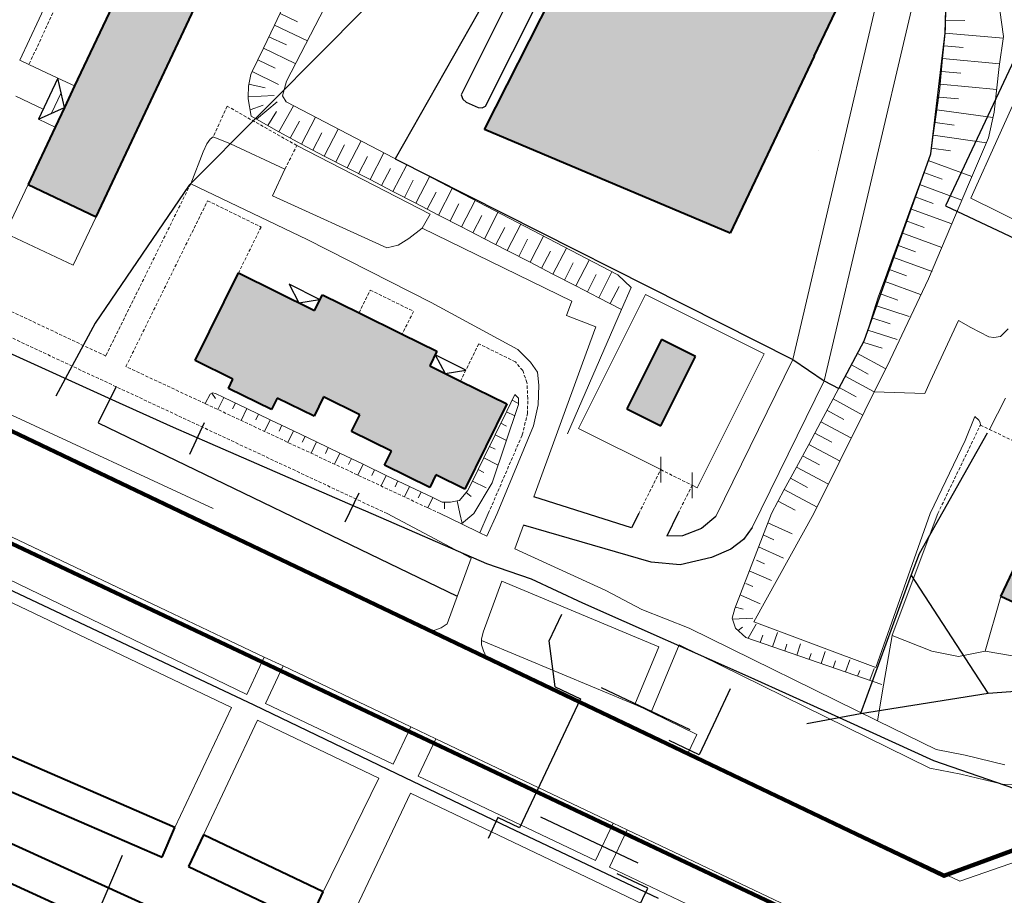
# Model space of a CAD drawing. Extents: x 13 to 4138, y -4831 to -1000.
# Tile 82 of 203: x 2343 to 2496, y -3059 to -2923. Entities that reach past the tile are written whole.
import ezdxf

# ---------------------------------------------------------------- set-up
doc = ezdxf.new("R2010")
doc.units = 0
doc.header["$MEASUREMENT"] = 0
doc.linetypes.add('DASHED', pattern=[0.75, 0.5, -0.25])
for name, color, linetype in [('11', 7, 'CONTINUOUS'), ('24', 7, 'CONTINUOUS'), ('37', 7, 'CONTINUOUS'), ('40', 7, 'CONTINUOUS'), ('6', 7, 'CONTINUOUS'), ('7', 7, 'CONTINUOUS'), ('границы команд_1', 10, 'CONTINUOUS'), ('ДЕТСКИЕ_ПЛОЩАДКИ', 6, 'CONTINUOUS'), ('ЛЕСТНИЦЫ', 6, 'CONTINUOUS'), ('ПЕШЕХОДНЫЕ_ДОРОЖКИ', 3, 'CONTINUOUS'), ('ТРОПЫ', 32, 'CONTINUOUS'), ('ТРОТУАРЫ', 7, 'CONTINUOUS')]:
    doc.layers.add(name, color=color, linetype=linetype)
for name, color, linetype, lineweight in [('заборы', 5, 'CONTINUOUS', 30), ('заливки дома', 90, 'CONTINUOUS', 40), ('подъезды', 6, 'CONTINUOUS', 40)]:
    doc.layers.add(name, color=color, linetype=linetype, lineweight=lineweight)

msp = doc.modelspace()

# ---------------------------------------------------------------- hatches: boundary and pattern name
at = {"layer": 'заливки дома', "lineweight": 30}
h = msp.add_hatch(color=8, dxfattribs=at)
h.dxf.hatch_style = 1
h.paths.add_polyline_path([(2481.35, -2787.7), (2479.9, -2790.89), (2478.24, -2794.54), (2495.53, -2802.4), (2498.64, -2795.55)])
h.paths.add_polyline_path([(2469.68, -2827.54), (2466.55, -2826.08), (2466.55, -2826.08), (2466.55, -2826.08), (2463.2, -2824.52), (2449.2, -2817.99), (2445.92, -2816.47), (2442.72, -2814.98), (2428.76, -2808.47), (2425.47, -2806.93), (2422.28, -2805.45), (2413.6, -2801.4), (2408.53, -2812.28), (2469.95, -2840.91), (2475.03, -2830.03)])
h.paths.add_polyline_path([(2488.78, -2881.62), (2479.49, -2876.51), (2475.15, -2874.12), (2470.14, -2871.54), (2454.1, -2863.26), (2414.98, -2940.35), (2453.18, -2956.42), (2466.26, -2928.92)])
h.paths.add_polyline_path([(2577.3, -2893.9), (2576.08, -2893.3), (2579.23, -2886.86), (2580.02, -2887.25), (2580.51, -2886.25), (2583.13, -2880.89), (2585.58, -2875.9), (2584.12, -2875.18), (2586.93, -2869.43), (2587.97, -2869.94), (2591.07, -2863.61), (2580.14, -2858.26), (2576.9, -2864.89), (2575.89, -2864.39), (2570.41, -2875.6), (2567.85, -2880.84), (2565.09, -2886.49), (2566.66, -2887.26), (2560.41, -2900.05), (2559.23, -2899.47), (2556, -2906.08), (2553.86, -2910.46), (2548.28, -2921.88), (2549.73, -2922.59), (2546.55, -2929.11), (2558.28, -2934.84), (2561.15, -2928.97), (2559.57, -2928.2), (2562.3, -2922.62), (2563.39, -2923.16), (2566.8, -2916.2), (2569.14, -2911.4), (2567.68, -2910.68), (2568.04, -2909.95), (2570.58, -2904.76), (2571.72, -2905.32)])
h.paths.add_polyline_path([(2520.45, -2910.28), (2507.53, -2904.09), (2501.77, -2916.1), (2514.69, -2922.29)])
h.paths.add_polyline_path([(2521.48, -2893.27), (2514.25, -2890.09), (2510.89, -2897.09), (2518.51, -2900.31)])
h.paths.add_polyline_path([(2531.05, -2966.03), (2534.2, -2959.49), (2533.12, -2958.96), (2535.86, -2953.26), (2536.77, -2953.7), (2539.58, -2947.87), (2528.76, -2942.66), (2527.93, -2942.26), (2524.6, -2949.17), (2523.76, -2948.76), (2518.25, -2960.21), (2515.61, -2965.69), (2513.2, -2970.69), (2514.83, -2971.48), (2508.95, -2983.69), (2507.78, -2983.13), (2505.98, -2986.87), (2503.6, -2991.8), (2499.66, -3000), (2516.36, -3000), (2518.45, -2995.67), (2518.66, -2995.23), (2517, -2994.43), (2519.87, -2988.47), (2520.68, -2988.86), (2526.32, -2977.18), (2525.11, -2976.6), (2527.2, -2972.27), (2527.97, -2970.66), (2528.66, -2970.99)])
h.paths.add_polyline_path([(2511.95, -3006.57), (2513.04, -3007.08), (2515.89, -3000.99), (2516.36, -3000), (2499.66, -3000), (2497.14, -3005.36), (2498.5, -3006), (2495.27, -3012.88), (2507.6, -3018.67), (2510.32, -3012.87), (2509.23, -3012.36)])
h.paths.add_polyline_path([(2418.47, -2982.95), (2411.27, -2979.4), (2406.5, -2977.05), (2407.62, -2974.78), (2402.22, -2972.12), (2395.51, -2968.81), (2389.8, -2966), (2388.59, -2968.45), (2376.76, -2962.61), (2370.05, -2976.22), (2375.91, -2979.1), (2375.2, -2980.54), (2381.89, -2983.84), (2382.78, -2982.05), (2388.52, -2984.88), (2390, -2981.88), (2395.63, -2984.66), (2394.35, -2987.25), (2400.53, -2990.3), (2399.46, -2992.46), (2406.49, -2995.93), (2407.45, -2993.98), (2411.94, -2996.19)])
h.paths.add_polyline_path([(2402.58, -2852.22), (2392, -2847.23), (2389.55, -2852.42), (2387.98, -2855.75), (2386.54, -2858.8), (2379.82, -2873.05), (2378.32, -2876.23), (2376.82, -2879.43), (2370.2, -2893.47), (2368.65, -2896.75), (2368.65, -2896.75), (2368.65, -2896.75), (2367.19, -2899.85), (2360.66, -2913.71), (2359.15, -2916.9), (2357.64, -2920.09), (2351.29, -2933.57), (2349.73, -2936.89), (2348.28, -2939.95), (2344.07, -2948.9), (2354.64, -2953.89)])
h.paths.add_polyline_path([(2045.07, -2478.55), (2022.92, -2467.73), (2020.35, -2473.13), (2000, -2463.46), (1997.68, -2462.41), (1990.39, -2459.09), (1987.27, -2457.67), (1981.38, -2454.99), (1979.07, -2460.16), (1971.24, -2477.63), (1977.98, -2480.73), (1979.96, -2481.64), (1989.07, -2485.83), (1990.92, -2486.68), (2000, -2490.85), (2009.88, -2495.38), (2014.57, -2497.53), (2032.2, -2505.61)])
h.paths.add_polyline_path([(2000, -2457.31), (2000, -2456.54), (1993.18, -2453.2), (1990.39, -2459.09), (1997.68, -2462.41)])
h.paths.add_polyline_path([(2047.27, -2423.21), (2034.88, -2417.27), (2029.43, -2428.63), (2041.81, -2434.57), (2045.26, -2427.39)])
h.paths.add_polyline_path([(2036.71, -2413.47), (2034.88, -2417.27), (2047.27, -2423.21), (2049.09, -2419.42)])
h.paths.add_polyline_path([(2029.43, -2428.63), (2027.6, -2432.44), (2039.98, -2438.38), (2041.81, -2434.57)])
h.paths.add_polyline_path([(2049.73, -2429.54), (2045.26, -2427.39), (2041.81, -2434.57), (2046.28, -2436.72)])
h.paths.add_polyline_path([(2034.28, -2397.78), (2032.69, -2397.04), (2026.65, -2394.22), (2032.97, -2380.71), (2018.91, -2374.13), (2010.91, -2391.24), (2019.1, -2395.07), (2005.08, -2425.04), (2010, -2427.34), (2015.39, -2429.86), (2018.57, -2431.35), (2025.37, -2416.81)])
h.paths.add_polyline_path([(2040.62, -2384.28), (2032.97, -2380.71), (2026.65, -2394.22), (2032.69, -2397.04), (2034.56, -2393.05), (2036.17, -2393.81)])
h.paths.add_polyline_path([(2035.12, -2376.12), (2021.05, -2369.55), (2018.91, -2374.13), (2032.97, -2380.71)])
h.paths.add_polyline_path([(2029.35, -2418.69), (2025.37, -2416.81), (2018.57, -2431.35), (2021.15, -2432.57), (2023.29, -2428.05), (2024.61, -2428.68)])
h.paths.add_polyline_path([(2010, -2427.34), (2008.62, -2430.21), (2013.99, -2432.78), (2015.39, -2429.86)])
h.paths.add_polyline_path([(1998.38, -2421.79), (1999.05, -2420.34), (1970.56, -2407.09), (1962.39, -2424.65), (1978.9, -2432.33), (1982.25, -2433.88), (1990.89, -2437.9)])
h.paths.add_polyline_path([(1978.9, -2432.33), (1977.39, -2435.22), (1980.73, -2436.75), (1982.25, -2433.88)], flags=17)
h.paths.add_polyline_path([(1959.97, -2416.27), (1946.3, -2409.91), (1938.1, -2427.69), (1944.8, -2430.78), (1939.22, -2442.86), (1936.97, -2447.73), (1936.09, -2449.66), (1931.58, -2459.43), (1933.98, -2460.54), (1941.82, -2464.15), (1945.4, -2465.8), (1955.92, -2443), (1960.51, -2433.05), (1957.7, -2431.75), (1953.21, -2429.68)])
h.paths.add_polyline_path([(1941.82, -2464.15), (1933.98, -2460.54), (1932.63, -2463.15), (1931.19, -2462.52), (1929.45, -2466.28), (1938.17, -2470.3), (1942.31, -2472.14), (1944.06, -2468.45), (1940.58, -2466.83)])
h.paths.add_polyline_path([(1959.52, -2444.88), (1955.92, -2443), (1945.4, -2465.8), (1949.91, -2467.75)])
h.paths.add_polyline_path([(1964.24, -2418.09), (1959.97, -2416.27), (1953.21, -2429.68), (1957.7, -2431.75)])
h.paths.add_polyline_path([(2014.6, -2330.54), (2008.76, -2327.6), (2006.11, -2332.88), (2000.21, -2329.92), (2000, -2330.36), (1999.34, -2331.73), (1989.16, -2327.24), (1986.59, -2332.39), (1989.47, -2333.8), (1985.26, -2342.23), (1992.73, -2345.6), (1995.43, -2346.82), (1998.12, -2348.03), (2000, -2348.88), (2006.38, -2351.97), (2008.28, -2352.88), (2010.52, -2348.43), (2012.64, -2344.19), (2042.16, -2359.01), (2044.95, -2353.44), (2041.82, -2351.86), (2044.9, -2345.73)])
h.paths.add_polyline_path([(2012.64, -2344.19), (2010.52, -2348.43), (2033.63, -2360.12), (2032.92, -2361.53), (2039.26, -2364.74), (2042.16, -2359.01)])
h.paths.add_polyline_path([(2047.7, -2354.82), (2046.43, -2354.18), (2044.95, -2353.44), (2042.16, -2359.01), (2044.91, -2360.39)])
h.paths.add_polyline_path([(2447.81, -2975.59), (2442.53, -2972.96), (2437.15, -2983.73), (2442.43, -2986.36)])

# ---------------------------------------------------------------- linework, layer by layer
at = {"layer": '11', "color": 253, "linetype": 'Continuous', "lineweight": 40}
for p, q in [((2414.98, -2940.35), (2454.1, -2863.26)), ((2466.26, -2928.92), (2453.18, -2956.42)), ((2453.18, -2956.42), (2414.98, -2940.35))]:
    msp.add_line(p, q, dxfattribs=at)
at = {"layer": '11', "color": 253, "linetype": 'Continuous', "lineweight": 0}
for p, q in [((2437.8, -2964.88), (2436.32, -2968.29)), ((2429.62, -2986.78), (2440.02, -2965.96)), ((2440.02, -2965.96), (2458.46, -2975.17)), ((2427.89, -2987.62), (2436.32, -2968.29)), ((2458.46, -2975.17), (2448.06, -2995.99)), ((2466.21, -3000), (2478.07, -2976.13)), ((2484.29, -2979.46), (2483.42, -2981.34)), ((2442.39, -2993.16), (2429.62, -2986.78)), ((2489.71, -2988.65), (2484.26, -3000)), ((2442.39, -2995.16), (2442.39, -2991.16)), ((2447.27, -2997.6), (2447.27, -2993.6)), ((2448.06, -2995.99), (2447.27, -2995.6)), ((2456.86, -3016.8), (2466.21, -3000)), ((2484.26, -3000), (2475.81, -3023.92)), ((2475.81, -3023.92), (2456.86, -3016.8))]:
    msp.add_line(p, q, dxfattribs=at)
at = {"layer": '24', "color": 253, "linetype": 'Continuous', "lineweight": 0}
for p, q in [((2380.58, -2848.37), (2342.8, -2929.58)), ((2342.8, -2929.58), (2344.2, -2930.24)), ((2344.2, -2930.24), (2348.7, -2932.33)), ((2342.17, -2935.14), (2346.4, -2937.16)), ((2371.84, -2942.57), (2371.26, -2943.8)), ((2372.35, -2941.85), (2371.84, -2942.57)), ((2372.85, -2941.49), (2372.35, -2941.85)), ((2375.51, -2942.58), (2372.85, -2941.49)), ((2383.98, -2946.49), (2375.51, -2942.58)), ((2371.26, -2943.8), (2369.34, -2948.76)), ((2382.03, -2950.61), (2383.98, -2946.49)), ((2369.34, -2948.76), (2387.45, -2957.4)), ((2399.83, -2958.72), (2382.03, -2950.61)), ((2405.32, -2955.68), (2403.23, -2957.27)), ((2428.6, -2967.02), (2405.32, -2955.68)), ((2387.45, -2957.4), (2406.7, -2967.18)), ((2403.23, -2957.27), (2401.56, -2958.28)), ((2401.56, -2958.28), (2399.83, -2958.72)), ((2406.7, -2967.18), (2420.16, -2974.51)), ((2427.73, -2969.2), (2428.6, -2967.02)), ((2432.29, -2971.01), (2427.73, -2969.2)), ((2430.24, -2976.63), (2432.29, -2971.01)), ((2493.37, -2972.55), (2490.59, -2971.08)), ((2496.41, -2971.32), (2495.18, -2972.48)), ((2494.16, -2972.63), (2493.37, -2972.55)), ((2495.18, -2972.48), (2494.16, -2972.63)), ((2420.16, -2974.51), (2422.17, -2976.45)), ((2422.17, -2976.45), (2423.25, -2978.04)), ((2422.66, -2997.39), (2430.24, -2976.63)), ((2322.2, -2978.4), (2368.15, -3000)), ((2423.25, -2978.04), (2423.47, -2980.07)), ((2423.47, -2980.07), (2423.32, -2983.11)), ((2495.99, -2982.06), (2493.47, -2986.92)), ((2423.32, -2983.11), (2422.6, -2986.37)), ((2491.22, -2984.94), (2491.83, -2985.49)), ((2491.83, -2985.49), (2492.05, -2985.85)), ((2422.6, -2986.37), (2416.98, -3000)), ((2492.05, -2985.85), (2492.07, -2986.25)), ((2319.88, -3000), (2378.04, -3028.11)), ((2333.91, -3000), (2380.78, -3022.29)), ((2368.15, -3000), (2406.72, -3018.29)), ((2412.92, -3006.9), (2399.87, -3000)), ((2411.44, -3001.61), (2408.11, -3000)), ((2415.59, -3000), (2414.27, -3002.99)), ((2415.38, -3003.52), (2416.98, -3000)), ((2485.45, -3000), (2478.39, -3018.86)), ((2414.27, -3002.99), (2411.44, -3001.61)), ((2421.06, -3001.79), (2419.71, -3005.49)), ((2415.38, -3003.52), (2414.27, -3002.99)), ((2323.76, -3005.34), (2375.66, -3030.13)), ((2433.87, -3011.93), (2419.71, -3005.49)), ((2412.92, -3006.9), (2409.21, -3017.12)), ((2417.68, -3010.51), (2414.8, -3018.43)), ((2442.11, -3020.72), (2417.68, -3010.51)), ((2433.87, -3011.93), (2439.47, -3014.88)), ((2495.27, -3012.88), (2492.83, -3021.36)), ((2446.8, -3017.81), (2439.47, -3014.88)), ((2408.26, -3017.76), (2406.72, -3018.29)), ((2409.21, -3017.12), (2408.26, -3017.76)), ((2414.8, -3018.43), (2414.53, -3019.52)), ((2476.06, -3032.17), (2446.8, -3017.81)), ((2478.38, -3018.96), (2477.03, -3026.63)), ((2478.39, -3018.86), (2478.38, -3018.96)), ((2414.53, -3019.52), (2414.53, -3019.71)), ((2438.37, -3029.67), (2414.53, -3019.71)), ((2414.53, -3019.71), (2414.53, -3020.36)), ((2414.53, -3020.36), (2414.84, -3021.32)), ((2438.37, -3029.67), (2442.11, -3020.72)), ((2440.9, -3030.82), (2445.25, -3020.39)), ((2484.22, -3039.52), (2445.25, -3020.39)), ((2380.78, -3022.29), (2378.04, -3028.11)), ((2380.78, -3022.29), (2383.69, -3023.67)), ((2414.84, -3021.32), (2415.32, -3022.36)), ((2415.32, -3022.36), (2446.68, -3037.17)), ((2492.83, -3021.36), (2504.02, -3023.34)), ((2383.69, -3023.67), (2380.95, -3029.49)), ((2383.69, -3023.67), (2403.57, -3033.13)), ((2477.03, -3026.63), (2476.06, -3032.17)), ((2380.95, -3029.49), (2400.83, -3038.94)), ((2439.68, -3030.22), (2438.37, -3029.67)), ((2375.66, -3030.13), (2366.89, -3048.75)), ((2440.9, -3030.82), (2439.68, -3030.22)), ((2448.03, -3034.32), (2440.9, -3030.82)), ((2379.74, -3032.08), (2371.34, -3049.91)), ((2379.74, -3032.08), (2398.59, -3041.08)), ((2485.2, -3036.65), (2476.06, -3032.17)), ((2403.57, -3033.13), (2400.83, -3038.94)), ((2403.57, -3033.13), (2407.46, -3034.98)), ((2446.68, -3037.17), (2448.03, -3034.32)), ((2407.46, -3034.98), (2404.72, -3040.79)), ((2407.46, -3034.98), (2435.02, -3048.09)), ((2446.68, -3037.17), (2488.9, -3057.11)), ((2489.69, -3037.55), (2485.2, -3036.65)), ((2495.9, -3039.01), (2489.69, -3037.55)), ((2489.05, -3040.48), (2484.22, -3039.52)), ((2495.52, -3042.01), (2489.05, -3040.48)), ((2398.59, -3041.08), (2389.95, -3058.77)), ((2404.72, -3040.79), (2432.26, -3053.89)), ((2505.28, -3042.2), (2495.52, -3042.01)), ((2403.49, -3043.42), (2395.08, -3061.26)), ((2403.49, -3043.42), (2433.16, -3057.59)), ((2432.26, -3053.89), (2435.02, -3048.09)), ((2435.02, -3048.09), (2437.19, -3049.11)), ((2434.43, -3054.91), (2437.19, -3049.11)), ((2437.19, -3049.11), (2463.14, -3061.45)), ((2499.22, -3053.49), (2488.9, -3057.11)), ((2434.43, -3054.91), (2460.4, -3067.26)), ((2433.16, -3057.59), (2453.18, -3067.15))]:
    msp.add_line(p, q, dxfattribs=at)
at = {"layer": '24', "color": 253}
for p, q in [((2449.7, -2858.26), (2411.37, -2934.93)), ((2415.16, -2936.72), (2452.48, -2862.21)), ((2411.37, -2934.93), (2411.62, -2935.61)), ((2411.62, -2935.61), (2412.13, -2936.09)), ((2412.13, -2936.09), (2414.01, -2936.93)), ((2414.01, -2936.93), (2414.66, -2936.96)), ((2414.66, -2936.96), (2415.16, -2936.72)), ((2357.74, -2980.28), (2354.95, -2985.92)), ((2354.95, -2985.92), (2410.76, -3012.85)), ((2437.87, -3002.22), (2422.66, -2997.39)), ((2438.98, -3000), (2437.87, -3002.22)), ((2445.07, -3000), (2443.32, -3003.51)), ((2450.96, -3000.43), (2448.75, -3002.29)), ((2440.93, -3007.53), (2421.06, -3001.79)), ((2448.75, -3002.29), (2445.79, -3003.46)), ((2456.6, -3002.15), (2455.26, -3004.04)), ((2445.79, -3003.46), (2443.32, -3003.51)), ((2453.31, -3005.54), (2450.31, -3006.83)), ((2455.26, -3004.04), (2453.31, -3005.54)), ((2450.31, -3006.83), (2445.39, -3007.97)), ((2445.39, -3007.97), (2440.93, -3007.53))]:
    msp.add_line(p, q, dxfattribs=at)
at = {"layer": '24', "color": 253, "lineweight": 40}
msp.add_line((2466.26, -2928.92), (2488.78, -2881.62), dxfattribs=at)
at = {"layer": '24', "color": 251, "lineweight": 0}
for p, q in [((2462.93, -2976.07), (2479.78, -2904.18)), ((2484.64, -2907.67), (2467.79, -2979.35)), ((2494.82, -2919.67), (2495.69, -2925.87)), ((2484.29, -2979.46), (2488.65, -2969.99)), ((2488.65, -2969.99), (2490.59, -2971.08)), ((2450.96, -3000.43), (2462.93, -2976.07)), ((2467.79, -2979.35), (2456.6, -3002.15)), ((2483.42, -2981.34), (2475.59, -2981.1)), ((2489.71, -2988.65), (2491.22, -2984.94))]:
    msp.add_line(p, q, dxfattribs=at)
at = {"layer": '24', "color": 253, "linetype": 'DASHED', "lineweight": 0}
for p, q in [((2351.1, -2915.41), (2344.2, -2930.24)), ((2375.03, -2936.71), (2372.85, -2941.49)), ((2385.84, -2942.82), (2375.03, -2936.71)), ((2383.98, -2946.49), (2385.84, -2942.82)), ((2369.34, -2948.76), (2356.13, -2975.52)), ((2359.27, -2977.16), (2371.97, -2951.39)), ((2371.97, -2951.39), (2380.27, -2955.48)), ((2380.27, -2955.48), (2376.76, -2962.61)), ((2356.13, -2975.52), (2329.01, -2962.71)), ((2395.51, -2968.81), (2397.25, -2965.27)), ((2397.25, -2965.27), (2403.97, -2968.58)), ((2399.87, -3000), (2327.47, -2966.11)), ((2403.97, -2968.58), (2402.22, -2972.12)), ((2414.11, -2973.62), (2411.27, -2979.4)), ((2419.8, -2976.43), (2414.11, -2973.62)), ((2420.95, -2977.76), (2419.8, -2976.43)), ((2371.58, -2982.91), (2359.27, -2977.16)), ((2421.6, -2979.65), (2420.95, -2977.76)), ((2421.74, -2982.11), (2421.6, -2979.65)), ((2421.67, -2984.5), (2421.74, -2982.11)), ((2408.11, -3000), (2371.58, -2982.91)), ((2420.87, -2987.76), (2421.67, -2984.5)), ((2485.45, -3000), (2492.07, -2986.25)), ((2492.07, -2986.25), (2493.47, -2986.92)), ((2493.47, -2986.92), (2503.6, -2991.8)), ((2415.59, -3000), (2420.87, -2987.76)), ((2438.98, -3000), (2442.39, -2993.16)), ((2442.39, -2993.16), (2447.27, -2995.6)), ((2445.07, -3000), (2447.27, -2995.6))]:
    msp.add_line(p, q, dxfattribs=at)
at = {"layer": '37', "color": 253, "linetype": 'Continuous', "lineweight": 0}
for p, q in [((2393.42, -2915.1), (2384.23, -2932.84)), ((2382.36, -2924.11), (2384.09, -2920.5)), ((2486.66, -2924.46), (2486.7, -2921.34)), ((2383.22, -2922.3), (2385.93, -2923.6)), ((2380.64, -2927.72), (2382.36, -2924.11)), ((2382.36, -2924.11), (2387.49, -2926.56)), ((2486.67, -2923.34), (2489.67, -2923.38)), ((2381.5, -2925.91), (2384.21, -2927.2)), ((2486.21, -2929.32), (2486.58, -2925.34)), ((2486.58, -2925.34), (2486.66, -2924.46)), ((2486.58, -2925.34), (2495.65, -2926.16)), ((2495.69, -2925.87), (2495.01, -2930.53)), ((2486.39, -2927.33), (2489.38, -2927.6)), ((2378.91, -2931.32), (2380.64, -2927.72)), ((2380.64, -2927.72), (2385.57, -2930.07)), ((2379.77, -2929.52), (2382.48, -2930.81)), ((2485.85, -2933.3), (2486.21, -2929.32)), ((2486.21, -2929.32), (2495.06, -2930.13)), ((2495.01, -2930.53), (2494.22, -2937.63)), ((2378.32, -2933.62), (2378.68, -2931.8)), ((2378.68, -2931.8), (2378.91, -2931.32)), ((2378.91, -2931.32), (2382.99, -2933.32)), ((2486.03, -2931.31), (2489.02, -2931.58)), ((2378.26, -2935.23), (2378.32, -2933.62)), ((2378.38, -2933.29), (2380.92, -2933.87)), ((2384.23, -2932.84), (2383.62, -2935.12)), ((2485.79, -2933.94), (2485.85, -2933.3)), ((2485.85, -2933.3), (2494.61, -2934.1)), ((2378.26, -2935.23), (2382.32, -2935.05)), ((2383.62, -2935.12), (2384.16, -2936.03)), ((2485.32, -2937.27), (2485.79, -2933.94)), ((2378.25, -2935.57), (2378.26, -2935.23)), ((2378.75, -2938.25), (2378.25, -2935.57)), ((2378.56, -2937.25), (2380.61, -2936.53)), ((2379.57, -2938.71), (2382.79, -2936.02)), ((2383.05, -2940.68), (2385.33, -2936.64)), ((2384.16, -2936.03), (2435.71, -2962.93)), ((2485.67, -2935.29), (2488.65, -2935.57)), ((2381.31, -2939.69), (2382.68, -2937.55)), ((2484.76, -2941.23), (2485.32, -2937.27)), ((2485.32, -2937.27), (2494.03, -2938.49)), ((2494.22, -2937.63), (2493.35, -2941.61)), ((2379.57, -2938.71), (2378.75, -2938.25)), ((2383.05, -2940.68), (2379.57, -2938.71)), ((2384.8, -2941.66), (2386.27, -2939.05)), ((2386.55, -2942.62), (2388.72, -2938.41)), ((2485.04, -2939.25), (2488.01, -2939.66)), ((2385.97, -2942.32), (2383.05, -2940.68)), ((2388.32, -2943.54), (2389.7, -2940.87)), ((2390.1, -2944.45), (2392.27, -2940.26)), ((2484.36, -2944.11), (2484.76, -2941.23)), ((2484.76, -2941.23), (2493.01, -2942.39)), ((2386.55, -2942.62), (2385.97, -2942.32)), ((2390.1, -2944.45), (2386.55, -2942.62)), ((2391.88, -2945.37), (2393.26, -2942.7)), ((2393.66, -2946.29), (2395.81, -2942.11)), ((2493.35, -2941.61), (2490.24, -2948.85)), ((2397.21, -2948.12), (2399.36, -2943.96)), ((2483.98, -2945.13), (2484.36, -2944.11)), ((2484.48, -2943.21), (2487.45, -2943.63)), ((2393.66, -2946.29), (2390.1, -2944.45)), ((2395.43, -2947.2), (2396.81, -2944.54)), ((2400.77, -2949.96), (2402.91, -2945.81)), ((2482.61, -2948.89), (2483.98, -2945.13)), ((2483.98, -2945.13), (2490.76, -2947.61)), ((2397.21, -2948.12), (2393.66, -2946.29)), ((2398.99, -2949.04), (2400.37, -2946.37)), ((2483.3, -2947.01), (2486.11, -2948.04)), ((2400.77, -2949.96), (2397.21, -2948.12)), ((2402.55, -2950.87), (2403.92, -2948.21)), ((2404.32, -2951.79), (2406.45, -2947.66)), ((2481.23, -2952.64), (2482.61, -2948.89)), ((2482.61, -2948.89), (2489.2, -2951.3)), ((2490.24, -2948.85), (2484.02, -2963.52)), ((2404.32, -2951.79), (2400.77, -2949.96)), ((2406.1, -2952.71), (2407.47, -2950.04)), ((2407.88, -2953.62), (2410, -2949.51)), ((2407.88, -2953.62), (2404.32, -2951.79)), ((2409.66, -2954.54), (2411.03, -2951.87)), ((2411.43, -2955.46), (2413.54, -2951.36)), ((2481.92, -2950.77), (2484.74, -2951.8)), ((2414.99, -2957.29), (2417.09, -2953.21)), ((2479.86, -2956.4), (2481.23, -2952.64)), ((2481.23, -2952.64), (2487.64, -2954.99)), ((2411.43, -2955.46), (2407.88, -2953.62)), ((2413.21, -2956.37), (2414.59, -2953.71)), ((2480.55, -2954.52), (2483.36, -2955.55)), ((2414.99, -2957.29), (2411.43, -2955.46)), ((2416.76, -2958.21), (2418.14, -2955.54)), ((2418.54, -2959.12), (2420.64, -2955.06)), ((2478.49, -2960.16), (2479.86, -2956.4)), ((2479.86, -2956.4), (2486.07, -2958.68)), ((2418.54, -2959.12), (2414.99, -2957.29)), ((2420.32, -2960.04), (2421.7, -2957.38)), ((2422.1, -2960.96), (2424.18, -2956.91)), ((2422.1, -2960.96), (2418.54, -2959.12)), ((2423.88, -2961.88), (2425.25, -2959.21)), ((2425.65, -2962.79), (2427.73, -2958.76)), ((2479.17, -2958.28), (2481.99, -2959.31)), ((2425.65, -2962.79), (2422.1, -2960.96)), ((2427.43, -2963.71), (2428.8, -2961.04)), ((2429.21, -2964.63), (2431.28, -2960.61)), ((2477.11, -2963.91), (2478.49, -2960.16)), ((2478.49, -2960.16), (2484.6, -2962.4)), ((2432.76, -2966.46), (2434.82, -2962.46)), ((2477.8, -2962.04), (2480.61, -2963.07)), ((2429.21, -2964.63), (2425.65, -2962.79)), ((2430.99, -2965.54), (2432.36, -2962.88)), ((2435.71, -2962.93), (2437.8, -2964.88)), ((2476.26, -2966.23), (2477.11, -2963.91)), ((2477.11, -2963.91), (2482.75, -2965.98)), ((2484.02, -2963.52), (2478.07, -2976.13)), ((2432.76, -2966.46), (2429.21, -2964.63)), ((2434.54, -2967.38), (2435.91, -2964.71)), ((2436.32, -2968.29), (2432.76, -2966.46)), ((2475.79, -2967.69), (2476.26, -2966.23)), ((2476.42, -2965.79), (2479.24, -2966.82)), ((2474.56, -2971.5), (2475.79, -2967.69)), ((2475.79, -2967.69), (2480.99, -2969.37)), ((2475.18, -2969.59), (2478.03, -2970.51)), ((2474.02, -2973.18), (2474.56, -2971.5)), ((2474.56, -2971.5), (2479.12, -2972.97)), ((2472.97, -2975.15), (2474.02, -2973.18)), ((2473.95, -2973.4), (2476.8, -2974.32)), ((2471.07, -2978.67), (2472.97, -2975.15)), ((2472.97, -2975.15), (2477.38, -2977.52)), ((2472.02, -2976.91), (2474.66, -2978.33)), ((2469.18, -2982.19), (2471.07, -2978.67)), ((2471.07, -2978.67), (2475.59, -2981.1)), ((2470.12, -2980.43), (2472.77, -2981.85)), ((2371.58, -2982.91), (2372.37, -2981.44)), ((2372.37, -2981.44), (2372.73, -2981.22)), ((2372.65, -2981.27), (2373.17, -2982.13)), ((2372.73, -2981.22), (2373.2, -2981.33)), ((2373.2, -2981.33), (2374.49, -2981.95)), ((2374.49, -2981.95), (2373.58, -2983.85)), ((2374.49, -2981.95), (2378.09, -2983.68)), ((2418.47, -2984.09), (2419.72, -2981.51)), ((2419.3, -2982.38), (2420.2, -2982.82)), ((2420.3, -2982.09), (2419.72, -2981.51)), ((2420.3, -2983.03), (2420.3, -2982.09)), ((2467.28, -2985.72), (2469.18, -2982.19)), ((2469.18, -2982.19), (2473.82, -2984.69)), ((2376.29, -2982.82), (2375.86, -2983.72)), ((2378.09, -2983.68), (2377.2, -2985.54)), ((2378.09, -2983.68), (2381.7, -2985.41)), ((2416.18, -2995.2), (2420.3, -2983.03)), ((2418.42, -2984.18), (2418.47, -2984.09)), ((2468.23, -2983.95), (2470.87, -2985.37)), ((2379.9, -2984.55), (2379.46, -2985.45)), ((2381.7, -2985.41), (2380.82, -2987.24)), ((2381.7, -2985.41), (2385.31, -2987.14)), ((2416.65, -2987.77), (2418.42, -2984.18)), ((2418.42, -2984.18), (2419.7, -2984.81)), ((2383.5, -2986.28), (2383.07, -2987.18)), ((2385.31, -2987.14), (2384.45, -2988.93)), ((2385.31, -2987.14), (2388.91, -2988.87)), ((2417.54, -2985.97), (2418.43, -2986.42)), ((2465.39, -2989.24), (2467.28, -2985.72)), ((2467.28, -2985.72), (2472.03, -2988.27)), ((2387.11, -2988.01), (2386.68, -2988.91)), ((2414.89, -2991.36), (2416.65, -2987.77)), ((2416.65, -2987.77), (2418.4, -2988.63)), ((2466.34, -2987.48), (2468.98, -2988.9)), ((2388.91, -2988.87), (2388.07, -2990.63)), ((2388.91, -2988.87), (2392.52, -2990.6)), ((2390.72, -2989.73), (2390.28, -2990.64)), ((2415.77, -2989.56), (2416.67, -2990)), ((2463.49, -2992.76), (2465.39, -2989.24)), ((2465.39, -2989.24), (2470.26, -2991.86)), ((2392.52, -2990.6), (2391.69, -2992.32)), ((2392.52, -2990.6), (2396.13, -2992.33)), ((2394.32, -2991.46), (2393.89, -2992.37)), ((2413.12, -2994.94), (2414.89, -2991.36)), ((2414.89, -2991.36), (2417.04, -2992.42)), ((2464.44, -2991), (2467.08, -2992.42)), ((2396.13, -2992.33), (2395.32, -2994.02)), ((2396.13, -2992.33), (2399.73, -2994.06)), ((2397.93, -2993.19), (2397.5, -2994.1)), ((2414, -2993.15), (2414.9, -2993.59)), ((2461.6, -2996.28), (2463.49, -2992.76)), ((2463.49, -2992.76), (2468.47, -2995.44)), ((2399.73, -2994.06), (2398.94, -2995.71)), ((2399.73, -2994.06), (2403.34, -2995.79)), ((2462.55, -2994.52), (2465.19, -2995.94)), ((2401.54, -2994.92), (2401.1, -2995.82)), ((2403.34, -2995.79), (2402.56, -2997.41)), ((2403.34, -2995.79), (2406.95, -2997.52)), ((2412.36, -2996.47), (2413.12, -2994.94)), ((2413.12, -2994.94), (2415.27, -2996)), ((2413.33, -3000), (2416.18, -2995.2)), ((2459.6, -3000), (2461.6, -2996.28)), ((2461.6, -2996.28), (2466.69, -2999.02)), ((2405.14, -2996.65), (2404.71, -2997.55)), ((2406.95, -2997.52), (2406.19, -2999.1)), ((2406.95, -2997.52), (2408.44, -2998.24)), ((2411.12, -2997.95), (2412.36, -2996.47)), ((2412.17, -2996.7), (2412.94, -2997.34)), ((2408.44, -2998.24), (2409.74, -2998.24)), ((2408.78, -2998.24), (2408.78, -2999.24)), ((2409.74, -2998.24), (2410.76, -2998.02)), ((2410.76, -2998.02), (2411.12, -2997.95)), ((2410.76, -2998.02), (2411.18, -3000)), ((2460.65, -2998.05), (2463.29, -2999.47)), ((2411.18, -3000), (2411.51, -3001.55)), ((2413.33, -3000), (2411.44, -3001.61)), ((2453.89, -3014.74), (2459.6, -3000)), ((2462.81, -3003.14), (2459.05, -3001.42)), ((2459.98, -3004.06), (2458.33, -3003.29)), ((2461.49, -3006.93), (2457.6, -3005.16)), ((2458.51, -3007.82), (2457.28, -3007.21)), ((2459.63, -3010.41), (2456.15, -3008.9)), ((2456.71, -3011.33), (2455.64, -3010.86)), ((2457.83, -3014.04), (2454.82, -3012.68)), ((2455.2, -3014.86), (2454, -3014.51)), ((2453.49, -3016.24), (2453.89, -3014.74)), ((2454.03, -3017.81), (2453.49, -3016.24)), ((2456.71, -3016.25), (2453.55, -3016.42)), ((2455.12, -3017.63), (2454.42, -3018.17)), ((2457.21, -3017.19), (2455.98, -3019.37)), ((2455.6, -3019.24), (2454.03, -3017.81)), ((2476.78, -3026.54), (2455.6, -3019.24)), ((2458.24, -3018.9), (2457.87, -3020.03)), ((2460.54, -3018.45), (2459.76, -3020.68)), ((2462.01, -3020.28), (2461.66, -3021.33)), ((2464.14, -3020.22), (2463.55, -3021.98)), ((2465.76, -3021.72), (2465.44, -3022.63)), ((2467.97, -3021.4), (2467.33, -3023.28)), ((2469.57, -3022.87), (2469.22, -3023.94)), ((2471.78, -3022.7), (2471.11, -3024.59)), ((2473.32, -3024.35), (2473, -3025.24)), ((2475.59, -3024.08), (2474.89, -3025.89))]:
    msp.add_line(p, q, dxfattribs=at)
at = {"layer": '40', "color": 253, "linetype": 'Continuous', "lineweight": 0}
for p, q in [((2500.23, -2929.56), (2490.6, -2951.02)), ((2385.84, -2942.82), (2406.54, -2953.48)), ((2340.98, -2955.45), (2344.07, -2948.9)), ((2490.6, -2951.02), (2503.31, -2957.25)), ((2406.54, -2953.48), (2405.32, -2955.68)), ((2354.64, -2953.89), (2351.09, -2961.43)), ((2351.09, -2961.43), (2340.51, -2956.45)), ((2340.89, -2984.4), (2372.81, -2999.19)), ((2484.54, -3021.37), (2478.38, -3018.96)), ((2488.66, -3022.19), (2484.54, -3021.37)), ((2492.83, -3021.36), (2488.66, -3022.19))]:
    msp.add_line(p, q, dxfattribs=at)
at = {"layer": '6', "color": 253, "linetype": 'Continuous', "lineweight": 40}
for p, q in [((2354.64, -2953.89), (2402.58, -2852.22)), ((2357.64, -2920.09), (2351.29, -2933.57)), ((2351.29, -2933.57), (2349.73, -2936.89)), ((2349.73, -2936.89), (2348.28, -2939.95)), ((2348.28, -2939.95), (2344.07, -2948.9)), ((2466.96, -2943.65), (2466.96, -2943.65)), ((2344.07, -2948.9), (2354.64, -2953.89)), ((2370.05, -2976.22), (2376.76, -2962.61)), ((2376.76, -2962.61), (2388.59, -2968.45)), ((2388.59, -2968.45), (2389.8, -2966)), ((2389.8, -2966), (2395.51, -2968.81)), ((2395.51, -2968.81), (2402.22, -2972.12)), ((2402.22, -2972.12), (2407.62, -2974.78)), ((2442.53, -2972.96), (2437.15, -2983.73)), ((2447.81, -2975.59), (2442.53, -2972.96)), ((2407.62, -2974.78), (2406.5, -2977.05)), ((2375.91, -2979.1), (2370.05, -2976.22)), ((2442.43, -2986.36), (2447.81, -2975.59)), ((2406.5, -2977.05), (2411.27, -2979.4)), ((2375.2, -2980.54), (2375.91, -2979.1)), ((2411.27, -2979.4), (2418.47, -2982.95)), ((2381.89, -2983.84), (2375.2, -2980.54)), ((2382.78, -2982.05), (2381.89, -2983.84)), ((2388.52, -2984.88), (2382.78, -2982.05)), ((2390, -2981.88), (2388.52, -2984.88)), ((2395.63, -2984.66), (2390, -2981.88)), ((2418.47, -2982.95), (2411.94, -2996.19)), ((2437.15, -2983.73), (2442.43, -2986.36)), ((2394.35, -2987.25), (2395.63, -2984.66)), ((2400.53, -2990.3), (2394.35, -2987.25)), ((2399.46, -2992.46), (2400.53, -2990.3)), ((2406.49, -2995.93), (2399.46, -2992.46)), ((2407.45, -2993.98), (2406.49, -2995.93)), ((2411.94, -2996.19), (2407.45, -2993.98)), ((2495.27, -3012.88), (2498.5, -3006)), ((2507.6, -3018.67), (2495.27, -3012.88)), ((2366.89, -3048.75), (2316.97, -3027.15)), ((2314.97, -3031.77), (2364.89, -3053.37)), ((2438.5, -3095.37), (2312.09, -3037.96)), ((2309.76, -3043.08), (2436.17, -3100.49)), ((2364.89, -3053.37), (2366.89, -3048.75)), ((2371.34, -3049.91), (2369.01, -3054.8)), ((2389.95, -3058.77), (2371.34, -3049.91)), ((2369.01, -3054.8), (2387.61, -3063.66)), ((2387.61, -3063.66), (2389.95, -3058.77))]:
    msp.add_line(p, q, dxfattribs=at)
at = {"layer": '7', "color": 253, "linetype": 'Continuous', "lineweight": 0}
for p, q in [((2346.4, -2937.16), (2348.7, -2932.33)), ((2348.7, -2932.33), (2351.29, -2933.57)), ((2349.22, -2934.61), (2348.7, -2932.33)), ((2349.22, -2934.61), (2347.7, -2937.8)), ((2349.73, -2936.89), (2349.22, -2934.61)), ((2345.67, -2938.7), (2346.4, -2937.16)), ((2345.67, -2938.7), (2347.7, -2937.8)), ((2347.7, -2937.8), (2349.73, -2936.89)), ((2349.73, -2936.89), (2349.73, -2936.89)), ((2348.28, -2939.95), (2345.67, -2938.7))]:
    msp.add_line(p, q, dxfattribs=at)
at = {"layer": 'границы команд_1', "color": 6, "lineweight": 100}
msp.add_lwpolyline([(1963.4, -2288.16), (2704.48, -2703.65), (2532.48, -3033.92), (2506.23, -3048.96), (2486.41, -3056.28), (1781.42, -2720.03), (1883.34, -2455.8)], close=True, dxfattribs=at)
msp.add_lwpolyline([(1779.52, -2741.6), (1764.65, -2758.68), (1607.57, -3162.76), (1788.76, -3230.7), (1840.59, -3253.43), (1853.77, -3268.69), (1927.89, -3424.51), (1955.3, -3442.51), (1951.82, -3475.86), (1971.65, -3484.91), (1987.02, -3517.09), (2008.92, -3527.81), (2043.23, -3576.27), (2102.89, -3636.41), (2227.87, -3588.95), (2270.53, -3545.85), (2492.53, -3108.59), (2488.23, -3086.64), (2463.45, -3062.28), (2129.87, -2904.6), (1779.52, -2741.6)], dxfattribs=at)
at = {"layer": 'ДЕТСКИЕ_ПЛОЩАДКИ'}
msp.add_lwpolyline([(2486.63, -2952.21), (2500.19, -2958.57), (2512.13, -2933.21), (2498.57, -2926.85)], close=True, dxfattribs=at)
at = {"layer": 'заборы'}
for p, q in [((2427.78, -2897.97), (2401.12, -2944.87)), ((2486.58, -2925.34), (2486.79, -2919.34)), ((2484.36, -2944.11), (2486.58, -2925.34)), ((2474.02, -2973.18), (2484.36, -2944.11)), ((2401.12, -2944.87), (2462.93, -2976.07)), ((2470.05, -2980.57), (2474.02, -2973.18)), ((2462.93, -2976.07), (2467.79, -2979.35)), ((2467.79, -2979.35), (2470.05, -2980.57))]:
    msp.add_line(p, q, dxfattribs=at)
at = {"layer": 'ЛЕСТНИЦЫ'}
for points in [[(2446.96, -3033.57), (2433.17, -3027.06)], [(2423.69, -3047.1), (2438.86, -3054.25)]]:
    msp.add_lwpolyline(points, dxfattribs=at)
at = {"layer": 'ПЕШЕХОДНЫЕ_ДОРОЖКИ'}
for points in [[(2487.02, -2852.79), (2474.07, -2858.86), (2460.44, -2855.97), (2451.64, -2854.38), (2445.2, -2856.78), (2441.93, -2861.3), (2431.36, -2881.8), (2418.67, -2898.82), (2414.59, -2902.98), (2391.17, -2926.79), (2369.08, -2948.97), (2354.47, -2970.42), (2348.39, -2981.76)], [(2371.41, -2985.88), (2369.13, -2990.8)], [(2493.12, -2987.49), (2482.56, -3006.24), (2481.34, -3009.53), (2473.42, -3031.04)], [(2395.47, -2996.83), (2393.31, -3001.33)], [(2493.31, -3027.88), (2481.34, -3009.53)], [(2426.01, -3026.92), (2425.04, -3019.78), (2427.01, -3015.6)], [(2426.01, -3026.92), (2429.93, -3028.77), (2420.45, -3048.8), (2417.09, -3047.22)], [(2465.1, -3032.61), (2473.42, -3031.04), (2493.31, -3027.88), (2515.15, -3026.29), (2528.91, -3027.73)], [(2453.21, -3027.23), (2450.97, -3031.96), (2448.37, -3037.46), (2443.72, -3035.27)], [(2417.09, -3047.22), (2415.56, -3050.45)], [(2438.8, -3061.52), (2440.37, -3058.19), (2435.62, -3055.95)]]:
    msp.add_lwpolyline(points, dxfattribs=at)
at = {"layer": 'подъезды', "lineweight": 30}
for p, q in [((2348.7, -2932.33), (2345.66, -2938.7)), ((2349.73, -2936.9), (2348.7, -2932.33)), ((2345.67, -2938.7), (2349.73, -2936.9)), ((2389.38, -2966.72), (2384.62, -2964.37)), ((2384.62, -2964.37), (2386.17, -2967.24)), ((2386.17, -2967.24), (2389.38, -2966.72)), ((2389.51, -2966.58), (2389.51, -2966.58)), ((2389.51, -2966.58), (2389.51, -2966.58)), ((2389.51, -2966.58), (2389.51, -2966.58)), ((2412.1, -2977.71), (2407.34, -2975.36)), ((2407.34, -2975.36), (2408.89, -2978.22)), ((2408.89, -2978.22), (2412.1, -2977.71))]:
    msp.add_line(p, q, dxfattribs=at)
at = {"layer": 'ТРОПЫ'}
msp.add_lwpolyline([(2358.64, -3086.88), (2361.5, -3074.69), (2353.52, -3065.35), (2358.76, -3053.07)], dxfattribs=at)
at = {"layer": 'ТРОТУАРЫ'}
for points in [[(2602.93, -2890.59), (2584.92, -2924.33), (2571.27, -2949.91), (2550.53, -2990.67), (2540.58, -3010.23), (2535.92, -3019.39), (2532.17, -3026.03), (2516.95, -3039.02), (2502.99, -3044.65), (2484.83, -3038.38), (2468.35, -3030.91), (2456.47, -3025.53), (2430.27, -3013.89), (2422.32, -3010.19), (2415.39, -3007.81), (2396.56, -2999.63), (2394.97, -2998.93), (2372.39, -2989.1), (2366.65, -2986.61), (2358.25, -2982.86), (2321.55, -2966.15), (2258.58, -2936.83), (2229.89, -2922.88)], [(2379.2, -3029.77), (2322.11, -3002.82)], [(2401.38, -3040.44), (2379.2, -3029.77)], [(2442.05, -3059.81), (2418.81, -3048.75), (2401.38, -3040.44)]]:
    msp.add_lwpolyline(points, dxfattribs=at)

doc.saveas('drawing.dxf')
